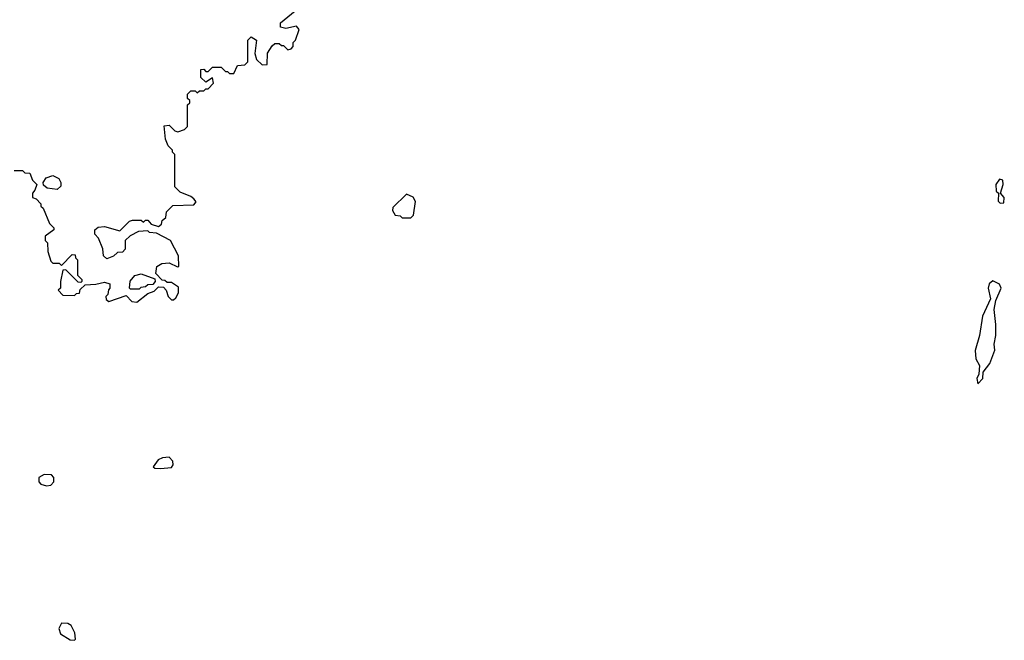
# Model space of a CAD drawing. Extents: x 2737310 to 2869991, y 870230 to 1012730.
# Tile 126 of 256: x 2858201 to 2862768, y 883740 to 886620. Entities that reach past the tile are written whole.
import ezdxf

# ---------------------------------------------------------------- set-up
doc = ezdxf.new("R2010")
doc.units = 0

msp = doc.modelspace()

# ---------------------------------------------------------------- linework, layer by layer
at = {"layer": '0CON02XD'}
for points in [[(2858925, 885330), (2858937, 885353), (2858938.3, 885378.3), (2858905, 885400), (2858885, 885400), (2858875, 885410), (2858861.7, 885411.7), (2858832.5, 885442.5), (2858837.5, 885475), (2858860.7, 885489.3), (2858895, 885492.5), (2858933, 885473), (2858940, 885475), (2858937.5, 885525), (2858900, 885595), (2858835, 885630), (2858803, 885633), (2858795, 885640), (2858753, 885637), (2858713, 885617), (2858690, 885595), (2858690, 885555), (2858678.3, 885541.7), (2858655, 885540), (2858637, 885523), (2858605, 885510), (2858590, 885525), (2858587, 885557), (2858567, 885607), (2858550, 885625), (2858550, 885645), (2858565, 885657.5), (2858595, 885660), (2858665, 885640), (2858710, 885685), (2858725, 885690), (2858765, 885690), (2858775, 885680), (2858785, 885690), (2858795, 885690), (2858811.7, 885671.7), (2858845, 885660), (2858858.3, 885671.7), (2858861.7, 885688.3), (2858878.3, 885701.7), (2858881.7, 885728.3), (2858911.7, 885758.3), (2859008.3, 885761.7), (2859020, 885775), (2859008.3, 885788.3), (2858995, 885800), (2858945, 885820), (2858920, 885845), (2858920, 885995), (2858910, 886005), (2858910, 886015), (2858890, 886035), (2858877.5, 886065), (2858871.7, 886128.3), (2858895, 886130), (2858920, 886105), (2858935, 886100), (2858965, 886110), (2858980, 886125), (2858980, 886225), (2858990, 886235), (2858990, 886245), (2858980, 886255), (2858980, 886275), (2858995, 886290), (2859015, 886290), (2859025, 886280), (2859035, 886290), (2859055, 886290), (2859065, 886300), (2859075, 886300), (2859100, 886325), (2859095, 886350), (2859065, 886330), (2859041.7, 886351.7), (2859041.7, 886388.3), (2859055, 886390), (2859065, 886380), (2859075, 886380), (2859095, 886400), (2859135, 886400), (2859155, 886380), (2859165, 886380), (2859175, 886370), (2859195, 886370), (2859211.7, 886408.3), (2859245, 886410), (2859260, 886425), (2859260, 886525), (2859275, 886540), (2859300, 886525), (2859292.5, 886462.5), (2859300, 886435), (2859325, 886410), (2859348.3, 886411.7), (2859350, 886465), (2859371.7, 886498.3), (2859385, 886510), (2859405, 886510), (2859415, 886500), (2859425, 886500), (2859445, 886480), (2859460, 886485), (2859470, 886495), (2859470, 886515), (2859480, 886525), (2859497.5, 886575), (2859485, 886590), (2859435, 886580), (2859410, 886585), (2859410, 886605), (2859478.3, 886661.7)], [(2858175, 885920), (2858215, 885920), (2858225, 885910), (2858248.3, 885908.3), (2858260, 885875), (2858280, 885855), (2858271.7, 885828.3), (2858260, 885815), (2858260, 885795), (2858278.3, 885788.3), (2858300, 885765), (2858300, 885755), (2858310, 885745), (2858340, 885675), (2858360, 885655), (2858360, 885645), (2858320, 885615), (2858320, 885595), (2858330, 885585), (2858332.5, 885545), (2858345, 885500), (2858355, 885490), (2858385, 885490), (2858395, 885480), (2858445, 885530), (2858458.3, 885528.3), (2858460, 885515), (2858470, 885505), (2858470, 885435), (2858490, 885415), (2858490, 885405), (2858485, 885400), (2858471.7, 885401.7), (2858415, 885460), (2858401.7, 885458.3), (2858390, 885405), (2858390, 885375), (2858380, 885365), (2858401.7, 885341.7), (2858455, 885340), (2858465, 885350), (2858478.3, 885351.7), (2858481.7, 885368.3), (2858505, 885390), (2858555, 885392.5), (2858595, 885402.5), (2858620, 885395), (2858620, 885375), (2858613, 885367), (2858610, 885345), (2858600, 885335), (2858601.7, 885321.7), (2858615, 885312.5), (2858695, 885340), (2858721.7, 885311.7), (2858745, 885310), (2858795, 885350), (2858825, 885360), (2858845, 885380), (2858868.3, 885378.3), (2858880, 885365), (2858890, 885335), (2858905, 885320), (2858915, 885320), (2858925, 885330)], [(2858375, 885832.5), (2858328.3, 885838.3), (2858311.7, 885851.7), (2858310, 885865), (2858323.6, 885886.4), (2858355, 885897.5), (2858383, 885883), (2858392.5, 885865), (2858391.7, 885848.3), (2858375, 885832.5)], [(2862748.3, 885768.3), (2862765, 885770), (2862767.5, 885795), (2862750, 885815), (2862762.5, 885855), (2862760, 885875), (2862745, 885880), (2862727.5, 885855), (2862730, 885825), (2862740, 885815), (2862738.3, 885778.3), (2862748.3, 885768.3)], [(2860015, 885700), (2860027, 885713), (2860036.4, 885776.4), (2860026.4, 885796.4), (2859995, 885810), (2859931.7, 885748.3), (2859930, 885735), (2859943, 885713), (2859965, 885710), (2859975, 885700), (2860015, 885700)], [(2858755, 885370), (2858715, 885370), (2858710, 885375), (2858713, 885407), (2858735, 885432.5), (2858765, 885440), (2858828.3, 885418.3), (2858830, 885405), (2858818.3, 885391.7), (2858795, 885390), (2858785, 885380), (2858763, 885377), (2858755, 885370)], [(2862645, 884930), (2862667.5, 884955), (2862670, 884985), (2862700, 885025), (2862723, 885087), (2862720, 885115), (2862728, 885155), (2862728, 885205), (2862720, 885275), (2862727.5, 885317.5), (2862753.3, 885375), (2862745, 885392.5), (2862715, 885407.5), (2862697.5, 885395), (2862693.3, 885375), (2862703.3, 885325), (2862665.9, 885244.1), (2862652, 885155), (2862632, 885085), (2862636.1, 885046.1), (2862652.5, 885015), (2862650, 884975), (2862640, 884955), (2862645, 884930)], [(2858855, 884536.7), (2858905, 884542.5), (2858912.5, 884555), (2858911.7, 884571.7), (2858895, 884590), (2858863, 884587), (2858843, 884577), (2858820, 884545), (2858828.3, 884538.3), (2858855, 884536.7)], [(2858325, 884457.5), (2858345, 884460), (2858360, 884475), (2858360, 884495), (2858348.3, 884508.3), (2858315, 884510), (2858290, 884495), (2858290, 884475), (2858300, 884465), (2858325, 884457.5)], [(2858455, 883740), (2858460, 883745), (2858457.5, 883775), (2858439.3, 883809.3), (2858425, 883817.5), (2858395, 883820), (2858383.3, 883795), (2858390.7, 883770.7), (2858435, 883742.5), (2858455, 883740)]]:
    msp.add_lwpolyline(points, dxfattribs=at)

doc.saveas('drawing.dxf')
